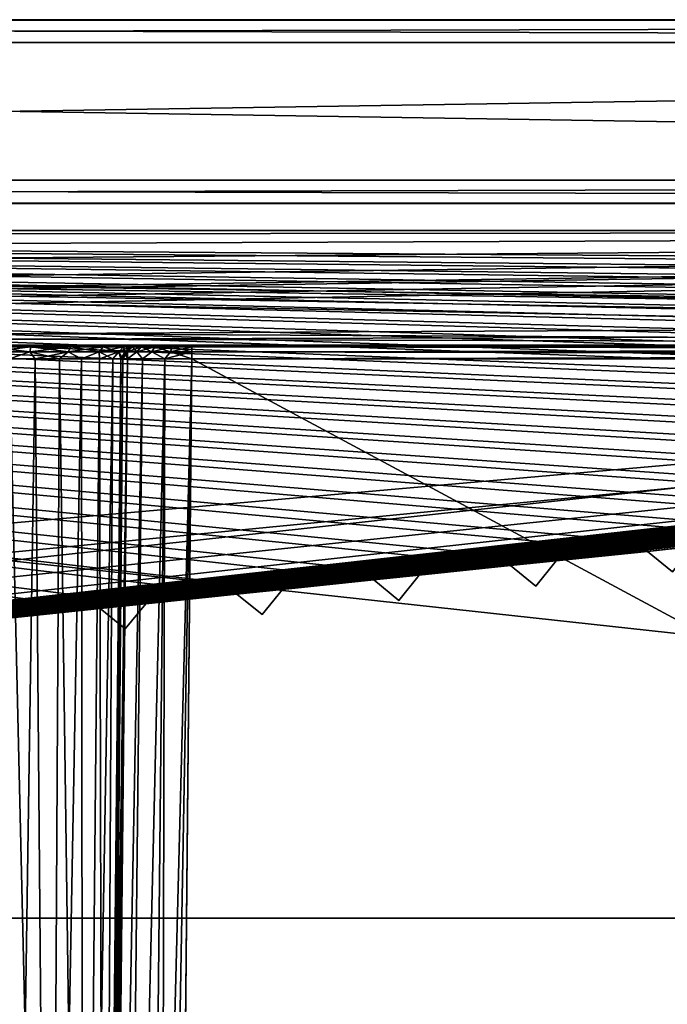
# Model space of a CAD drawing. Header units: millimetres. Extents: x -96 to 96, y -34 to 18.
# Tile 117 of 192: x 0 to 14, y -4 to 18. Entities that reach past the tile are written whole.
import ezdxf

# ---------------------------------------------------------------- set-up
doc = ezdxf.new("R2010")
doc.units = ezdxf.units.MM
doc.header["$LTSCALE"] = 65.185185
for name, color, linetype in [('1', 7, 'CONTINUOUS'), ('12', 7, 'CONTINUOUS'), ('16', 7, 'CONTINUOUS'), ('2', 7, 'CONTINUOUS'), ('22', 7, 'CONTINUOUS'), ('24', 7, 'CONTINUOUS'), ('26', 7, 'CONTINUOUS'), ('27', 7, 'CONTINUOUS'), ('38', 7, 'CONTINUOUS'), ('54', 7, 'CONTINUOUS'), ('55', 7, 'CONTINUOUS'), ('57', 7, 'CONTINUOUS'), ('59', 7, 'CONTINUOUS'), ('6', 7, 'CONTINUOUS'), ('60', 7, 'CONTINUOUS'), ('61', 7, 'CONTINUOUS'), ('65', 7, 'CONTINUOUS'), ('66', 7, 'CONTINUOUS'), ('67', 7, 'CONTINUOUS'), ('709', 7, 'CONTINUOUS'), ('710', 7, 'CONTINUOUS'), ('714', 7, 'CONTINUOUS'), ('720', 7, 'CONTINUOUS'), ('723', 7, 'CONTINUOUS'), ('726', 7, 'CONTINUOUS'), ('731', 7, 'CONTINUOUS'), ('734', 7, 'CONTINUOUS'), ('736', 7, 'CONTINUOUS'), ('740', 7, 'CONTINUOUS'), ('793', 7, 'CONTINUOUS'), ('794', 7, 'CONTINUOUS')]:
    doc.layers.add(name, color=color, linetype=linetype)

msp = doc.modelspace()

# ---------------------------------------------------------------- linework, layer by layer
at = {"layer": '1', "color": 7, "linetype": 'Continuous'}
for points in [[(-47.287, 10.5, 27.413), (0, 10.5, 26.872), (47.287, 10.5, 27.413), (-47.287, 10.5, 27.413)], [(47.287, 10.5, -27.413), (0, 10.5, -26.872), (-47.287, 10.5, -27.413), (47.287, 10.5, -27.413)], [(0, 10.5, 26.872), (1.082, 10.5, 26.653), (47.287, 10.5, 27.413), (0, 10.5, 26.872)], [(1.082, 10.5, -26.653), (0, 10.5, -26.872), (47.287, 10.5, -27.413), (1.082, 10.5, -26.653)], [(1.082, 10.5, 26.653), (1.992, 10.5, 26.029), (47.287, 10.5, 27.413), (1.082, 10.5, 26.653)], [(1.992, 10.5, -26.029), (1.082, 10.5, -26.653), (47.287, 10.5, -27.413), (1.992, 10.5, -26.029)], [(1.992, 10.5, 26.029), (2.588, 10.5, 25.1), (47.287, 10.5, 27.413), (1.992, 10.5, 26.029)], [(2.588, 10.5, -25.1), (1.992, 10.5, -26.029), (47.287, 10.5, -27.413), (2.588, 10.5, -25.1)], [(2.774, 10.5, 24.012), (2.923, 10.5, 23.397), (2.588, 10.5, 25.1), (2.774, 10.5, 24.012)], [(3.112, 10.5, 23.14), (3.363, 10.5, 22.942), (2.588, 10.5, 25.1), (3.112, 10.5, 23.14)], [(3.657, 10.5, 22.818), (3.974, 10.5, 22.776), (2.588, 10.5, 25.1), (3.657, 10.5, 22.818)], [(2.588, 10.5, 25.1), (3.974, 10.5, 22.776), (47.287, 10.5, 27.413), (2.588, 10.5, 25.1)], [(2.774, 10.5, -24.012), (2.588, 10.5, -25.1), (47.287, 10.5, -27.413), (2.774, 10.5, -24.012)], [(3.363, 10.5, 22.942), (3.657, 10.5, 22.818), (2.588, 10.5, 25.1), (3.363, 10.5, 22.942)], [(2.923, 10.5, 23.397), (3.112, 10.5, 23.14), (2.588, 10.5, 25.1), (2.923, 10.5, 23.397)], [(2.807, 10.5, 23.694), (2.923, 10.5, 23.397), (2.774, 10.5, 24.012), (2.807, 10.5, 23.694)], [(2.807, 10.5, -23.694), (2.774, 10.5, -24.012), (47.287, 10.5, -27.413), (2.807, 10.5, -23.694)], [(2.923, 10.5, -23.397), (2.807, 10.5, -23.694), (47.287, 10.5, -27.413), (2.923, 10.5, -23.397)], [(3.112, 10.5, -23.14), (2.923, 10.5, -23.397), (47.287, 10.5, -27.413), (3.112, 10.5, -23.14)], [(3.363, 10.5, -22.942), (3.112, 10.5, -23.14), (47.287, 10.5, -27.413), (3.363, 10.5, -22.942)], [(3.657, 10.5, -22.818), (3.363, 10.5, -22.942), (47.287, 10.5, -27.413), (3.657, 10.5, -22.818)], [(3.974, 10.5, -22.776), (3.657, 10.5, -22.818), (47.287, 10.5, -27.413), (3.974, 10.5, -22.776)], [(47.618, 10.5, -27.359), (3.974, 10.5, -22.776), (47.287, 10.5, -27.413), (47.618, 10.5, -27.359)], [(47.287, 10.5, 27.413), (3.974, 10.5, 22.776), (48.899, 10.5, 26.69), (47.287, 10.5, 27.413)], [(48.899, 10.5, 26.69), (3.974, 10.5, 22.776), (50, 10.5, 26.512), (48.899, 10.5, 26.69)], [(3.974, 10.5, 22.776), (74, 10.5, 22.776), (50, 10.5, 26.512), (3.974, 10.5, 22.776)], [(74, 10.5, -22.776), (3.974, 10.5, -22.776), (50, 10.5, -26.512), (74, 10.5, -22.776)], [(50, 10.5, -26.512), (3.974, 10.5, -22.776), (48.899, 10.5, -26.69), (50, 10.5, -26.512)], [(48.899, 10.5, -26.69), (3.974, 10.5, -22.776), (47.911, 10.5, -27.207), (48.899, 10.5, -26.69)], [(47.911, 10.5, -27.207), (3.974, 10.5, -22.776), (47.618, 10.5, -27.359), (47.911, 10.5, -27.207)]]:
    msp.add_3dface(points, dxfattribs=at)
at = {"layer": '12', "color": 7, "linetype": 'Continuous'}
for points in [[(-82.5, 13, -27.5), (82.5, 13, -27.5), (-52.589, 11, -27.43), (-82.5, 13, -27.5)], [(82.5, 13, -27.5), (-47.411, 11, -27.43), (-52.589, 11, -27.43), (82.5, 13, -27.5)], [(-47.347, 10.742, -27.421), (-47.411, 11, -27.43), (82.5, 13, -27.5), (-47.347, 10.742, -27.421)], [(-47.287, 10.5, -27.413), (-47.347, 10.742, -27.421), (82.5, 13, -27.5), (-47.287, 10.5, -27.413)], [(47.411, 11, -27.43), (-47.287, 10.5, -27.413), (82.5, 13, -27.5), (47.411, 11, -27.43)], [(47.352, 10.763, -27.422), (-47.287, 10.5, -27.413), (47.411, 11, -27.43), (47.352, 10.763, -27.422)], [(47.287, 10.5, -27.413), (-47.287, 10.5, -27.413), (47.352, 10.763, -27.422), (47.287, 10.5, -27.413)]]:
    msp.add_3dface(points, dxfattribs=at)
at = {"layer": '16', "color": 7, "linetype": 'Continuous'}
for points in [[(82.5, 13, 27.5), (-82.5, 13, 27.5), (52.589, 11, 27.43), (82.5, 13, 27.5)], [(-47.411, 11, 27.43), (47.287, 10.5, 27.413), (-82.5, 13, 27.5), (-47.411, 11, 27.43)], [(-82.5, 13, 27.5), (47.411, 11, 27.43), (52.589, 11, 27.43), (-82.5, 13, 27.5)], [(47.287, 10.5, 27.413), (47.347, 10.743, 27.421), (-82.5, 13, 27.5), (47.287, 10.5, 27.413)], [(47.347, 10.743, 27.421), (47.411, 11, 27.43), (-82.5, 13, 27.5), (47.347, 10.743, 27.421)], [(-47.352, 10.763, 27.422), (47.287, 10.5, 27.413), (-47.411, 11, 27.43), (-47.352, 10.763, 27.422)], [(-47.287, 10.5, 27.413), (47.287, 10.5, 27.413), (-47.352, 10.763, 27.422), (-47.287, 10.5, 27.413)]]:
    msp.add_3dface(points, dxfattribs=at)
at = {"layer": '2', "color": 7, "linetype": 'Continuous'}
for points in [[(74, -27.5, 22.147), (3.974, 10.203, 22.476), (3.789, -9.805, 22.301), (74, -27.5, 22.147)], [(74, 10.203, 22.476), (3.974, 10.203, 22.476), (74, -27.5, 22.147), (74, 10.203, 22.476)]]:
    msp.add_3dface(points, dxfattribs=at)
at = {"layer": '22', "color": 7, "linetype": 'Continuous'}
for points in [[(72, -2, 20), (72, -27.5, 20.223), (-72, -27.5, 20.223), (72, -2, 20)], [(-72, -2, 20), (72, -2, 20), (-72, -27.5, 20.223), (-72, -2, 20)]]:
    msp.add_3dface(points, dxfattribs=at)
at = {"layer": '24', "color": 7, "linetype": 'Continuous'}
for points in [[(-72, -2, -20), (-72, -27.5, -20.223), (72, -27.5, -20.223), (-72, -2, -20)], [(72, -2, -20), (-72, -2, -20), (72, -27.5, -20.223), (72, -2, -20)]]:
    msp.add_3dface(points, dxfattribs=at)
at = {"layer": '26', "color": 7, "linetype": 'Continuous'}
for points in [[(71.4, -2, 19.4), (-71.4, -2, 19.4), (71.4, 13.6, 19.809), (71.4, -2, 19.4)], [(71.4, 13.6, 19.809), (-71.4, -2, 19.4), (-71.4, 13.6, 19.809), (71.4, 13.6, 19.809)]]:
    msp.add_3dface(points, dxfattribs=at)
at = {"layer": '27', "color": 7, "linetype": 'Continuous'}
for points in [[(-71.4, -2, -19.4), (71.4, -2, -19.4), (-71.4, 13.6, -19.809), (-71.4, -2, -19.4)], [(-71.4, 13.6, -19.809), (71.4, -2, -19.4), (71.4, 13.6, -19.809), (-71.4, 13.6, -19.809)]]:
    msp.add_3dface(points, dxfattribs=at)
at = {"layer": '38', "color": 7, "linetype": 'Continuous'}
for points in [[(74, 10.5, 22.776), (3.974, 10.5, 22.776), (3.974, 10.46, 22.626), (74, 10.5, 22.776)], [(74, 10.5, 22.776), (3.974, 10.46, 22.626), (74, 10.46, 22.626), (74, 10.5, 22.776)], [(3.974, 10.46, 22.626), (3.974, 10.352, 22.517), (74, 10.46, 22.626), (3.974, 10.46, 22.626)], [(74, 10.46, 22.626), (3.974, 10.352, 22.517), (74, 10.352, 22.517), (74, 10.46, 22.626)], [(3.974, 10.203, 22.476), (74, 10.203, 22.476), (74, 10.352, 22.517), (3.974, 10.203, 22.476)], [(3.974, 10.352, 22.517), (3.974, 10.203, 22.476), (74, 10.352, 22.517), (3.974, 10.352, 22.517)]]:
    msp.add_3dface(points, dxfattribs=at)
at = {"layer": '54', "color": 7, "linetype": 'Continuous'}
for points in [[(0, 10.203, -26.572), (0.561, 10.203, -26.508), (0, -27.5, -26.243), (0, 10.203, -26.572)], [(0, -27.5, -26.243), (0.561, 10.203, -26.508), (0.883, -27.5, -26.053), (0, -27.5, -26.243)], [(0.561, 10.203, -26.508), (1.093, 10.203, -26.318), (0.883, -27.5, -26.053), (0.561, 10.203, -26.508)], [(1.093, 10.203, -26.318), (1.569, 10.203, -26.012), (0.883, -27.5, -26.053), (1.093, 10.203, -26.318)], [(0.883, -27.5, -26.053), (1.569, 10.203, -26.012), (1.609, -27.5, -25.517), (0.883, -27.5, -26.053)], [(1.569, 10.203, -26.012), (1.962, 10.203, -25.606), (1.609, -27.5, -25.517), (1.569, 10.203, -26.012)], [(1.962, 10.203, -25.606), (2.253, 10.203, -25.122), (1.609, -27.5, -25.517), (1.962, 10.203, -25.606)], [(1.609, -27.5, -25.517), (2.253, 10.203, -25.122), (2.051, -27.5, -24.73), (1.609, -27.5, -25.517)], [(2.427, 10.203, -24.584), (2.474, 10.203, -24.021), (2.051, -27.5, -24.73), (2.427, 10.203, -24.584)], [(2.051, -27.5, -24.73), (2.474, 10.203, -24.021), (2.316, -7.428, -23.93), (2.051, -27.5, -24.73)], [(2.253, 10.203, -25.122), (2.427, 10.203, -24.584), (2.051, -27.5, -24.73), (2.253, 10.203, -25.122)]]:
    msp.add_3dface(points, dxfattribs=at)
at = {"layer": '55', "color": 7, "linetype": 'Continuous'}
for points in [[(0.883, -27.5, 26.053), (0, 10.203, 26.572), (0, -27.5, 26.243), (0.883, -27.5, 26.053)], [(0.561, 10.203, 26.508), (0, 10.203, 26.572), (0.883, -27.5, 26.053), (0.561, 10.203, 26.508)], [(1.093, 10.203, 26.318), (0.561, 10.203, 26.508), (0.883, -27.5, 26.053), (1.093, 10.203, 26.318)], [(1.609, -27.5, 25.517), (1.093, 10.203, 26.318), (0.883, -27.5, 26.053), (1.609, -27.5, 25.517)], [(1.569, 10.203, 26.012), (1.093, 10.203, 26.318), (1.609, -27.5, 25.517), (1.569, 10.203, 26.012)], [(1.962, 10.203, 25.606), (1.569, 10.203, 26.012), (1.609, -27.5, 25.517), (1.962, 10.203, 25.606)], [(2.051, -27.5, 24.73), (1.962, 10.203, 25.606), (1.609, -27.5, 25.517), (2.051, -27.5, 24.73)], [(2.253, 10.203, 25.122), (1.962, 10.203, 25.606), (2.051, -27.5, 24.73), (2.253, 10.203, 25.122)], [(2.427, 10.203, 24.584), (2.253, 10.203, 25.122), (2.051, -27.5, 24.73), (2.427, 10.203, 24.584)], [(2.13, -27.5, 23.832), (2.427, 10.203, 24.584), (2.051, -27.5, 24.73), (2.13, -27.5, 23.832)], [(2.294, -9.805, 23.918), (2.427, 10.203, 24.584), (2.13, -27.5, 23.832), (2.294, -9.805, 23.918)], [(2.474, 10.203, 24.021), (2.427, 10.203, 24.584), (2.294, -9.805, 23.918), (2.474, 10.203, 24.021)]]:
    msp.add_3dface(points, dxfattribs=at)
at = {"layer": '57', "color": 7, "linetype": 'Continuous'}
for points in [[(2.494, -27.5, 22.654), (2.897, 10.204, 22.931), (2.185, -27.5, 23.204), (2.494, -27.5, 22.654)], [(2.897, 10.204, 22.931), (2.575, 10.203, 23.433), (2.185, -27.5, 23.204), (2.897, 10.204, 22.931)], [(2.575, 10.203, 23.433), (2.294, -9.805, 23.918), (2.185, -27.5, 23.204), (2.575, 10.203, 23.433)], [(2.474, 10.203, 24.021), (2.294, -9.805, 23.918), (2.575, 10.203, 23.433), (2.474, 10.203, 24.021)], [(3.389, 10.203, 22.594), (2.897, 10.204, 22.931), (2.494, -27.5, 22.654), (3.389, 10.203, 22.594)], [(3.001, -27.5, 22.28), (3.389, 10.203, 22.594), (2.494, -27.5, 22.654), (3.001, -27.5, 22.28)], [(3.302, -27.5, 22.18), (3.389, 10.203, 22.594), (3.001, -27.5, 22.28), (3.302, -27.5, 22.18)], [(3.789, -9.805, 22.301), (3.974, 10.203, 22.476), (3.302, -27.5, 22.18), (3.789, -9.805, 22.301)], [(3.974, 10.203, 22.476), (3.389, 10.203, 22.594), (3.302, -27.5, 22.18), (3.974, 10.203, 22.476)]]:
    msp.add_3dface(points, dxfattribs=at)
at = {"layer": '59', "color": 7, "linetype": 'Continuous'}
for points in [[(2.13, -27.5, -23.832), (2.575, 10.203, -23.433), (2.185, -27.5, -23.204), (2.13, -27.5, -23.832)], [(2.13, -27.5, -23.832), (2.316, -7.428, -23.93), (2.575, 10.203, -23.433), (2.13, -27.5, -23.832)], [(2.185, -27.5, -23.204), (2.897, 10.204, -22.931), (2.494, -27.5, -22.654), (2.185, -27.5, -23.204)], [(2.575, 10.203, -23.433), (2.897, 10.204, -22.931), (2.185, -27.5, -23.204), (2.575, 10.203, -23.433)], [(2.316, -7.428, -23.93), (2.474, 10.203, -24.021), (2.575, 10.203, -23.433), (2.316, -7.428, -23.93)], [(2.897, 10.204, -22.931), (3.389, 10.203, -22.594), (2.494, -27.5, -22.654), (2.897, 10.204, -22.931)], [(2.494, -27.5, -22.654), (3.389, 10.203, -22.594), (3.001, -27.5, -22.28), (2.494, -27.5, -22.654)], [(3.001, -27.5, -22.28), (3.974, 10.203, -22.476), (3.302, -27.5, -22.18), (3.001, -27.5, -22.28)], [(3.389, 10.203, -22.594), (3.974, 10.203, -22.476), (3.001, -27.5, -22.28), (3.389, 10.203, -22.594)], [(3.974, 10.203, -22.476), (3.812, -7.428, -22.322), (3.302, -27.5, -22.18), (3.974, 10.203, -22.476)]]:
    msp.add_3dface(points, dxfattribs=at)
at = {"layer": '6', "color": 7, "linetype": 'Continuous'}
for points in [[(74, 10.203, -22.476), (74, -27.5, -22.147), (3.619, -27.5, -22.147), (74, 10.203, -22.476)], [(3.812, -7.428, -22.322), (74, 10.203, -22.476), (3.619, -27.5, -22.147), (3.812, -7.428, -22.322)], [(3.974, 10.203, -22.476), (74, 10.203, -22.476), (3.812, -7.428, -22.322), (3.974, 10.203, -22.476)]]:
    msp.add_3dface(points, dxfattribs=at)
at = {"layer": '60', "color": 7, "linetype": 'Continuous'}
for points in [[(2.474, 10.203, 24.021), (2.575, 10.203, 23.433), (2.515, 10.352, 24.02), (2.474, 10.203, 24.021)], [(2.515, 10.352, 24.02), (2.576, 10.352, 23.559), (2.625, 10.46, 24.017), (2.515, 10.352, 24.02)], [(2.515, 10.352, 24.02), (2.575, 10.203, 23.433), (2.576, 10.352, 23.559), (2.515, 10.352, 24.02)], [(2.575, 10.203, 23.433), (2.897, 10.204, 22.931), (2.778, 10.352, 23.14), (2.575, 10.203, 23.433)], [(2.576, 10.352, 23.559), (2.575, 10.203, 23.433), (2.778, 10.352, 23.14), (2.576, 10.352, 23.559)], [(2.625, 10.46, 24.017), (2.576, 10.352, 23.559), (2.681, 10.46, 23.59), (2.625, 10.46, 24.017)], [(2.576, 10.352, 23.559), (2.778, 10.352, 23.14), (2.681, 10.46, 23.59), (2.576, 10.352, 23.559)], [(2.774, 10.5, 24.012), (2.625, 10.46, 24.017), (2.681, 10.46, 23.59), (2.774, 10.5, 24.012)], [(2.923, 10.5, 23.397), (2.807, 10.5, 23.694), (2.681, 10.46, 23.59), (2.923, 10.5, 23.397)], [(2.923, 10.5, 23.397), (2.681, 10.46, 23.59), (2.868, 10.46, 23.203), (2.923, 10.5, 23.397)], [(2.807, 10.5, 23.694), (2.774, 10.5, 24.012), (2.681, 10.46, 23.59), (2.807, 10.5, 23.694)], [(2.681, 10.46, 23.59), (2.778, 10.352, 23.14), (2.868, 10.46, 23.203), (2.681, 10.46, 23.59)], [(2.778, 10.352, 23.14), (3.102, 10.352, 22.806), (2.868, 10.46, 23.203), (2.778, 10.352, 23.14)], [(2.778, 10.352, 23.14), (2.897, 10.204, 22.931), (3.102, 10.352, 22.806), (2.778, 10.352, 23.14)], [(3.112, 10.5, 23.14), (2.868, 10.46, 23.203), (3.167, 10.46, 22.894), (3.112, 10.5, 23.14)], [(3.112, 10.5, 23.14), (2.923, 10.5, 23.397), (2.868, 10.46, 23.203), (3.112, 10.5, 23.14)], [(2.868, 10.46, 23.203), (3.102, 10.352, 22.806), (3.167, 10.46, 22.894), (2.868, 10.46, 23.203)], [(2.897, 10.204, 22.931), (3.389, 10.203, 22.594), (3.102, 10.352, 22.806), (2.897, 10.204, 22.931)], [(3.102, 10.352, 22.806), (3.514, 10.352, 22.591), (3.167, 10.46, 22.894), (3.102, 10.352, 22.806)], [(3.102, 10.352, 22.806), (3.389, 10.203, 22.594), (3.514, 10.352, 22.591), (3.102, 10.352, 22.806)], [(3.363, 10.5, 22.942), (3.112, 10.5, 23.14), (3.167, 10.46, 22.894), (3.363, 10.5, 22.942)], [(3.363, 10.5, 22.942), (3.167, 10.46, 22.894), (3.549, 10.46, 22.695), (3.363, 10.5, 22.942)], [(3.167, 10.46, 22.894), (3.514, 10.352, 22.591), (3.549, 10.46, 22.695), (3.167, 10.46, 22.894)], [(3.657, 10.5, 22.818), (3.363, 10.5, 22.942), (3.549, 10.46, 22.695), (3.657, 10.5, 22.818)], [(3.389, 10.203, 22.594), (3.974, 10.203, 22.476), (3.514, 10.352, 22.591), (3.389, 10.203, 22.594)], [(3.514, 10.352, 22.591), (3.974, 10.352, 22.517), (3.549, 10.46, 22.695), (3.514, 10.352, 22.591)], [(3.974, 10.203, 22.476), (3.974, 10.352, 22.517), (3.514, 10.352, 22.591), (3.974, 10.203, 22.476)], [(3.974, 10.46, 22.626), (3.657, 10.5, 22.818), (3.549, 10.46, 22.695), (3.974, 10.46, 22.626)], [(3.974, 10.352, 22.517), (3.974, 10.46, 22.626), (3.549, 10.46, 22.695), (3.974, 10.352, 22.517)], [(3.974, 10.5, 22.776), (3.657, 10.5, 22.818), (3.974, 10.46, 22.626), (3.974, 10.5, 22.776)]]:
    msp.add_3dface(points, dxfattribs=at)
at = {"layer": '61', "color": 7, "linetype": 'Continuous'}
for points in [[(0, 10.5, 26.872), (-0.465, 10.46, 26.682), (0.465, 10.46, 26.682), (0, 10.5, 26.872)], [(-0.465, 10.46, 26.682), (0.445, 10.352, 26.573), (0.465, 10.46, 26.682), (-0.465, 10.46, 26.682)], [(-0.445, 10.352, 26.573), (0.445, 10.352, 26.573), (-0.465, 10.46, 26.682), (-0.445, 10.352, 26.573)], [(-0.445, 10.352, 26.573), (0, 10.203, 26.572), (0.445, 10.352, 26.573), (-0.445, 10.352, 26.573)], [(1.082, 10.5, 26.653), (0, 10.5, 26.872), (0.465, 10.46, 26.682), (1.082, 10.5, 26.653)], [(0, 10.203, 26.572), (0.561, 10.203, 26.508), (0.445, 10.352, 26.573), (0, 10.203, 26.572)], [(0.445, 10.352, 26.573), (1.28, 10.352, 26.263), (0.465, 10.46, 26.682), (0.445, 10.352, 26.573)], [(0.445, 10.352, 26.573), (1.093, 10.203, 26.318), (1.28, 10.352, 26.263), (0.445, 10.352, 26.573)], [(0.561, 10.203, 26.508), (1.093, 10.203, 26.318), (0.445, 10.352, 26.573), (0.561, 10.203, 26.508)], [(1.082, 10.5, 26.653), (0.465, 10.46, 26.682), (1.336, 10.46, 26.358), (1.082, 10.5, 26.653)], [(0.465, 10.46, 26.682), (1.28, 10.352, 26.263), (1.336, 10.46, 26.358), (0.465, 10.46, 26.682)], [(1.992, 10.5, 26.029), (1.082, 10.5, 26.653), (1.336, 10.46, 26.358), (1.992, 10.5, 26.029)], [(1.093, 10.203, 26.318), (1.569, 10.203, 26.012), (1.28, 10.352, 26.263), (1.093, 10.203, 26.318)], [(1.28, 10.352, 26.263), (1.955, 10.352, 25.681), (1.336, 10.46, 26.358), (1.28, 10.352, 26.263)], [(1.28, 10.352, 26.263), (1.569, 10.203, 26.012), (1.955, 10.352, 25.681), (1.28, 10.352, 26.263)], [(1.992, 10.5, 26.029), (1.336, 10.46, 26.358), (2.04, 10.46, 25.751), (1.992, 10.5, 26.029)], [(1.336, 10.46, 26.358), (1.955, 10.352, 25.681), (2.04, 10.46, 25.751), (1.336, 10.46, 26.358)], [(1.569, 10.203, 26.012), (1.962, 10.203, 25.606), (1.955, 10.352, 25.681), (1.569, 10.203, 26.012)], [(1.955, 10.352, 25.681), (2.385, 10.352, 24.901), (2.04, 10.46, 25.751), (1.955, 10.352, 25.681)], [(1.962, 10.203, 25.606), (2.253, 10.203, 25.122), (1.955, 10.352, 25.681), (1.962, 10.203, 25.606)], [(1.955, 10.352, 25.681), (2.253, 10.203, 25.122), (2.385, 10.352, 24.901), (1.955, 10.352, 25.681)], [(2.588, 10.5, 25.1), (1.992, 10.5, 26.029), (2.04, 10.46, 25.751), (2.588, 10.5, 25.1)], [(2.588, 10.5, 25.1), (2.04, 10.46, 25.751), (2.489, 10.46, 24.936), (2.588, 10.5, 25.1)], [(2.04, 10.46, 25.751), (2.385, 10.352, 24.901), (2.489, 10.46, 24.936), (2.04, 10.46, 25.751)], [(2.253, 10.203, 25.122), (2.427, 10.203, 24.584), (2.385, 10.352, 24.901), (2.253, 10.203, 25.122)], [(2.385, 10.352, 24.901), (2.515, 10.352, 24.02), (2.489, 10.46, 24.936), (2.385, 10.352, 24.901)], [(2.427, 10.203, 24.584), (2.474, 10.203, 24.021), (2.385, 10.352, 24.901), (2.427, 10.203, 24.584)], [(2.474, 10.203, 24.021), (2.515, 10.352, 24.02), (2.385, 10.352, 24.901), (2.474, 10.203, 24.021)], [(2.625, 10.46, 24.017), (2.588, 10.5, 25.1), (2.489, 10.46, 24.936), (2.625, 10.46, 24.017)], [(2.515, 10.352, 24.02), (2.625, 10.46, 24.017), (2.489, 10.46, 24.936), (2.515, 10.352, 24.02)], [(2.774, 10.5, 24.012), (2.588, 10.5, 25.1), (2.625, 10.46, 24.017), (2.774, 10.5, 24.012)]]:
    msp.add_3dface(points, dxfattribs=at)
at = {"layer": '65', "color": 7, "linetype": 'Continuous'}
for points in [[(0, 10.5, -26.872), (0.465, 10.46, -26.682), (-0.465, 10.46, -26.682), (0, 10.5, -26.872)], [(0.465, 10.46, -26.682), (-0.445, 10.352, -26.573), (-0.465, 10.46, -26.682), (0.465, 10.46, -26.682)], [(0.445, 10.352, -26.573), (-0.445, 10.352, -26.573), (0.465, 10.46, -26.682), (0.445, 10.352, -26.573)], [(0.445, 10.352, -26.573), (0, 10.203, -26.572), (-0.445, 10.352, -26.573), (0.445, 10.352, -26.573)], [(0, 10.5, -26.872), (1.082, 10.5, -26.653), (0.465, 10.46, -26.682), (0, 10.5, -26.872)], [(0.561, 10.203, -26.508), (0, 10.203, -26.572), (0.445, 10.352, -26.573), (0.561, 10.203, -26.508)], [(1.28, 10.352, -26.263), (0.445, 10.352, -26.573), (1.336, 10.46, -26.358), (1.28, 10.352, -26.263)], [(1.336, 10.46, -26.358), (0.445, 10.352, -26.573), (0.465, 10.46, -26.682), (1.336, 10.46, -26.358)], [(1.28, 10.352, -26.263), (0.561, 10.203, -26.508), (0.445, 10.352, -26.573), (1.28, 10.352, -26.263)], [(1.082, 10.5, -26.653), (1.336, 10.46, -26.358), (0.465, 10.46, -26.682), (1.082, 10.5, -26.653)], [(1.093, 10.203, -26.318), (0.561, 10.203, -26.508), (1.28, 10.352, -26.263), (1.093, 10.203, -26.318)], [(1.082, 10.5, -26.653), (1.992, 10.5, -26.029), (1.336, 10.46, -26.358), (1.082, 10.5, -26.653)], [(1.569, 10.203, -26.012), (1.093, 10.203, -26.318), (1.28, 10.352, -26.263), (1.569, 10.203, -26.012)], [(1.955, 10.352, -25.681), (1.28, 10.352, -26.263), (2.04, 10.46, -25.751), (1.955, 10.352, -25.681)], [(2.04, 10.46, -25.751), (1.28, 10.352, -26.263), (1.336, 10.46, -26.358), (2.04, 10.46, -25.751)], [(1.955, 10.352, -25.681), (1.569, 10.203, -26.012), (1.28, 10.352, -26.263), (1.955, 10.352, -25.681)], [(1.992, 10.5, -26.029), (2.04, 10.46, -25.751), (1.336, 10.46, -26.358), (1.992, 10.5, -26.029)], [(1.962, 10.203, -25.606), (1.569, 10.203, -26.012), (1.955, 10.352, -25.681), (1.962, 10.203, -25.606)], [(2.385, 10.352, -24.901), (1.955, 10.352, -25.681), (2.489, 10.46, -24.936), (2.385, 10.352, -24.901)], [(2.489, 10.46, -24.936), (1.955, 10.352, -25.681), (2.04, 10.46, -25.751), (2.489, 10.46, -24.936)], [(2.385, 10.352, -24.901), (1.962, 10.203, -25.606), (1.955, 10.352, -25.681), (2.385, 10.352, -24.901)], [(2.253, 10.203, -25.122), (1.962, 10.203, -25.606), (2.385, 10.352, -24.901), (2.253, 10.203, -25.122)], [(1.992, 10.5, -26.029), (2.588, 10.5, -25.1), (2.04, 10.46, -25.751), (1.992, 10.5, -26.029)], [(2.588, 10.5, -25.1), (2.489, 10.46, -24.936), (2.04, 10.46, -25.751), (2.588, 10.5, -25.1)], [(2.427, 10.203, -24.584), (2.253, 10.203, -25.122), (2.385, 10.352, -24.901), (2.427, 10.203, -24.584)], [(2.515, 10.352, -24.02), (2.385, 10.352, -24.901), (2.625, 10.46, -24.017), (2.515, 10.352, -24.02)], [(2.625, 10.46, -24.017), (2.385, 10.352, -24.901), (2.489, 10.46, -24.936), (2.625, 10.46, -24.017)], [(2.515, 10.352, -24.02), (2.427, 10.203, -24.584), (2.385, 10.352, -24.901), (2.515, 10.352, -24.02)], [(2.474, 10.203, -24.021), (2.427, 10.203, -24.584), (2.515, 10.352, -24.02), (2.474, 10.203, -24.021)], [(2.588, 10.5, -25.1), (2.774, 10.5, -24.012), (2.489, 10.46, -24.936), (2.588, 10.5, -25.1)], [(2.774, 10.5, -24.012), (2.625, 10.46, -24.017), (2.489, 10.46, -24.936), (2.774, 10.5, -24.012)]]:
    msp.add_3dface(points, dxfattribs=at)
at = {"layer": '66', "color": 7, "linetype": 'Continuous'}
for points in [[(2.575, 10.203, -23.433), (2.474, 10.203, -24.021), (2.576, 10.352, -23.559), (2.575, 10.203, -23.433)], [(2.474, 10.203, -24.021), (2.515, 10.352, -24.02), (2.576, 10.352, -23.559), (2.474, 10.203, -24.021)], [(2.576, 10.352, -23.559), (2.515, 10.352, -24.02), (2.681, 10.46, -23.59), (2.576, 10.352, -23.559)], [(2.515, 10.352, -24.02), (2.625, 10.46, -24.017), (2.681, 10.46, -23.59), (2.515, 10.352, -24.02)], [(2.897, 10.204, -22.931), (2.575, 10.203, -23.433), (2.778, 10.352, -23.14), (2.897, 10.204, -22.931)], [(2.778, 10.352, -23.14), (2.575, 10.203, -23.433), (2.576, 10.352, -23.559), (2.778, 10.352, -23.14)], [(2.868, 10.46, -23.203), (2.576, 10.352, -23.559), (2.681, 10.46, -23.59), (2.868, 10.46, -23.203)], [(2.778, 10.352, -23.14), (2.576, 10.352, -23.559), (2.868, 10.46, -23.203), (2.778, 10.352, -23.14)], [(2.774, 10.5, -24.012), (2.807, 10.5, -23.694), (2.625, 10.46, -24.017), (2.774, 10.5, -24.012)], [(2.625, 10.46, -24.017), (2.807, 10.5, -23.694), (2.681, 10.46, -23.59), (2.625, 10.46, -24.017)], [(2.923, 10.5, -23.397), (2.868, 10.46, -23.203), (2.681, 10.46, -23.59), (2.923, 10.5, -23.397)], [(2.807, 10.5, -23.694), (2.923, 10.5, -23.397), (2.681, 10.46, -23.59), (2.807, 10.5, -23.694)], [(3.167, 10.46, -22.894), (2.778, 10.352, -23.14), (2.868, 10.46, -23.203), (3.167, 10.46, -22.894)], [(3.102, 10.352, -22.806), (2.778, 10.352, -23.14), (3.167, 10.46, -22.894), (3.102, 10.352, -22.806)], [(3.102, 10.352, -22.806), (2.897, 10.204, -22.931), (2.778, 10.352, -23.14), (3.102, 10.352, -22.806)], [(3.112, 10.5, -23.14), (3.167, 10.46, -22.894), (2.868, 10.46, -23.203), (3.112, 10.5, -23.14)], [(2.923, 10.5, -23.397), (3.112, 10.5, -23.14), (2.868, 10.46, -23.203), (2.923, 10.5, -23.397)], [(3.389, 10.203, -22.594), (2.897, 10.204, -22.931), (3.102, 10.352, -22.806), (3.389, 10.203, -22.594)], [(3.549, 10.46, -22.695), (3.102, 10.352, -22.806), (3.167, 10.46, -22.894), (3.549, 10.46, -22.695)], [(3.514, 10.352, -22.591), (3.102, 10.352, -22.806), (3.549, 10.46, -22.695), (3.514, 10.352, -22.591)], [(3.514, 10.352, -22.591), (3.389, 10.203, -22.594), (3.102, 10.352, -22.806), (3.514, 10.352, -22.591)], [(3.112, 10.5, -23.14), (3.363, 10.5, -22.942), (3.167, 10.46, -22.894), (3.112, 10.5, -23.14)], [(3.363, 10.5, -22.942), (3.549, 10.46, -22.695), (3.167, 10.46, -22.894), (3.363, 10.5, -22.942)], [(3.363, 10.5, -22.942), (3.657, 10.5, -22.818), (3.549, 10.46, -22.695), (3.363, 10.5, -22.942)], [(3.974, 10.203, -22.476), (3.389, 10.203, -22.594), (3.974, 10.352, -22.517), (3.974, 10.203, -22.476)], [(3.974, 10.352, -22.517), (3.389, 10.203, -22.594), (3.514, 10.352, -22.591), (3.974, 10.352, -22.517)], [(3.974, 10.46, -22.626), (3.514, 10.352, -22.591), (3.549, 10.46, -22.695), (3.974, 10.46, -22.626)], [(3.974, 10.352, -22.517), (3.514, 10.352, -22.591), (3.974, 10.46, -22.626), (3.974, 10.352, -22.517)], [(3.657, 10.5, -22.818), (3.974, 10.5, -22.776), (3.549, 10.46, -22.695), (3.657, 10.5, -22.818)], [(3.974, 10.5, -22.776), (3.974, 10.46, -22.626), (3.549, 10.46, -22.695), (3.974, 10.5, -22.776)]]:
    msp.add_3dface(points, dxfattribs=at)
at = {"layer": '67', "color": 7, "linetype": 'Continuous'}
for points in [[(3.974, 10.46, -22.626), (3.974, 10.5, -22.776), (74, 10.46, -22.626), (3.974, 10.46, -22.626)], [(3.974, 10.5, -22.776), (74, 10.5, -22.776), (74, 10.46, -22.626), (3.974, 10.5, -22.776)], [(74, 10.352, -22.517), (3.974, 10.46, -22.626), (74, 10.46, -22.626), (74, 10.352, -22.517)], [(3.974, 10.352, -22.517), (3.974, 10.46, -22.626), (74, 10.352, -22.517), (3.974, 10.352, -22.517)], [(74, 10.203, -22.476), (3.974, 10.352, -22.517), (74, 10.352, -22.517), (74, 10.203, -22.476)], [(74, 10.203, -22.476), (3.974, 10.203, -22.476), (3.974, 10.352, -22.517), (74, 10.203, -22.476)]]:
    msp.add_3dface(points, dxfattribs=at)
at = {"layer": '709', "color": 253, "linetype": 'Continuous', "true_color": 0xb2b2b2}
for points in [[(72, 17.6, -16.5), (-95.293, 17.6, -40), (-37.5, 17.6, -16.5), (72, 17.6, -16.5)], [(-95.293, 17.6, 40), (95.293, 17.6, 40), (-37.5, 17.6, 16.5), (-95.293, 17.6, 40)], [(95.293, 17.6, -40), (-95.293, 17.6, -40), (72, 17.6, -16.5), (95.293, 17.6, -40)], [(-37.5, 17.6, 16.5), (95.293, 17.6, 40), (72, 17.6, 16.5), (-37.5, 17.6, 16.5)]]:
    msp.add_3dface(points, dxfattribs=at)
at = {"layer": '710', "color": 253, "linetype": 'Continuous', "true_color": 0xb2b2b2}
for points in [[(95.5, 14.1, 40.5), (-95.5, 17.1, 40.5), (-95.5, 14.1, 40.5), (95.5, 14.1, 40.5)], [(95.5, 17.1, 40.5), (-95.5, 17.1, 40.5), (95.5, 14.1, 40.5), (95.5, 17.1, 40.5)]]:
    msp.add_3dface(points, dxfattribs=at)
at = {"layer": '714', "color": 253, "linetype": 'Continuous', "true_color": 0xb2b2b2}
for points in [[(95.5, 17.1, -40.5), (95.5, 14.1, -40.5), (-95.5, 14.1, -40.5), (95.5, 17.1, -40.5)], [(-95.5, 17.1, -40.5), (95.5, 17.1, -40.5), (-95.5, 14.1, -40.5), (-95.5, 17.1, -40.5)]]:
    msp.add_3dface(points, dxfattribs=at)
at = {"layer": '720', "color": 253, "linetype": 'Continuous', "true_color": 0xb2b2b2}
for points in [[(95.293, 17.6, -40), (95.5, 17.1, -40.5), (-95.5, 17.1, -40.5), (95.293, 17.6, -40)], [(-95.293, 17.6, -40), (95.293, 17.6, -40), (-95.5, 17.1, -40.5), (-95.293, 17.6, -40)]]:
    msp.add_3dface(points, dxfattribs=at)
at = {"layer": '723', "color": 253, "linetype": 'Continuous', "true_color": 0xb2b2b2}
for points in [[(-95.5, 14.1, -40.5), (95.5, 14.1, -40.5), (-95.293, 13.6, -40), (-95.5, 14.1, -40.5)], [(-95.293, 13.6, -40), (95.5, 14.1, -40.5), (95.293, 13.6, -40), (-95.293, 13.6, -40)]]:
    msp.add_3dface(points, dxfattribs=at)
at = {"layer": '726', "color": 253, "linetype": 'Continuous', "true_color": 0xb2b2b2}
for points in [[(-95.293, 17.6, 40), (-95.5, 17.1, 40.5), (95.5, 17.1, 40.5), (-95.293, 17.6, 40)], [(95.293, 17.6, 40), (-95.293, 17.6, 40), (95.5, 17.1, 40.5), (95.293, 17.6, 40)]]:
    msp.add_3dface(points, dxfattribs=at)
at = {"layer": '731', "color": 253, "linetype": 'Continuous', "true_color": 0xb2b2b2}
for points in [[(-95.5, 14.1, 40.5), (-95.293, 13.6, 40), (95.293, 13.6, 40), (-95.5, 14.1, 40.5)], [(95.5, 14.1, 40.5), (-95.5, 14.1, 40.5), (95.293, 13.6, 40), (95.5, 14.1, 40.5)]]:
    msp.add_3dface(points, dxfattribs=at)
at = {"layer": '734', "color": 253, "linetype": 'Continuous', "true_color": 0xb2b2b2}
for points in [[(72, 17.59, -16.5), (-37.5, 17.59, -16.5), (72, 17.59, 16.5), (72, 17.59, -16.5)], [(72, 17.59, 16.5), (-37.5, 17.59, -16.5), (-37.5, 17.59, 16.5), (72, 17.59, 16.5)]]:
    msp.add_3dface(points, dxfattribs=at)
at = {"layer": '736', "color": 7, "linetype": 'Continuous'}
for points in [[(-95.293, 13.59, 40), (72, 13.59, 16.5), (90.75, 13.59, 14.038), (-95.293, 13.59, 40)], [(-37.5, 13.59, 16.5), (72, 13.59, 16.5), (-95.293, 13.59, 40), (-37.5, 13.59, 16.5)], [(95.293, 13.59, 40), (-95.293, 13.59, 40), (90.75, 13.59, 14.038), (95.293, 13.59, 40)], [(-37.5, 13.59, -16.5), (-95.293, 13.59, -40), (95.293, 13.59, -40), (-37.5, 13.59, -16.5)], [(72, 13.59, -16.5), (-37.5, 13.59, -16.5), (95.293, 13.59, -40), (72, 13.59, -16.5)]]:
    msp.add_3dface(points, dxfattribs=at)
at = {"layer": '740', "color": 7, "linetype": 'Continuous', "true_color": 0xe0f2ff}
for points in [[(13.91, 6, -16.084), (11.921, 5.792, -16.073), (13.91, 6, 16.084), (13.91, 6, -16.084)], [(13.91, 6, 16.084), (11.921, 5.792, -16.073), (11.921, 5.792, 16.073), (13.91, 6, 16.084)], [(10.926, 5.688, -16.067), (8.937, 5.48, -16.057), (10.926, 5.688, 16.067), (10.926, 5.688, -16.067)], [(10.926, 5.688, 16.067), (8.937, 5.48, -16.057), (8.937, 5.48, 16.057), (10.926, 5.688, 16.067)], [(7.942, 5.376, -16.051), (5.953, 5.168, -16.04), (7.942, 5.376, 16.051), (7.942, 5.376, -16.051)], [(7.942, 5.376, 16.051), (5.953, 5.168, -16.04), (5.953, 5.168, 16.04), (7.942, 5.376, 16.051)], [(4.959, 5.064, -16.035), (2.97, 4.856, -16.024), (4.959, 5.064, 16.035), (4.959, 5.064, -16.035)], [(4.959, 5.064, 16.035), (2.97, 4.856, -16.024), (2.97, 4.856, 16.024), (4.959, 5.064, 16.035)], [(1.975, 4.752, 16.018), (-0.014, 4.544, -16.007), (-0.014, 4.544, 16.007), (1.975, 4.752, 16.018)], [(1.975, 4.752, -16.018), (-0.014, 4.544, -16.007), (1.975, 4.752, 16.018), (1.975, 4.752, -16.018)]]:
    msp.add_3dface(points, dxfattribs=at)
at = {"layer": '793', "color": 7, "linetype": 'Continuous', "true_color": 0xe0f2ff}
for points in [[(-60.915, 12.867, 16.444), (-61.631, 13, 16.451), (72.3, 13, 16.451), (-60.915, 12.867, 16.444)], [(-60.293, 12.486, 16.424), (-60.915, 12.867, 16.444), (72.3, 13, 16.451), (-60.293, 12.486, 16.424)], [(-59.849, 11.908, 16.393), (-60.293, 12.486, 16.424), (72.3, 13, 16.451), (-59.849, 11.908, 16.393)], [(-59.642, 11.208, 16.357), (-59.849, 11.908, 16.393), (72.3, 13, 16.451), (-59.642, 11.208, 16.357)], [(-58.62, 1.434, 15.844), (-59.642, 11.208, 16.357), (72.3, 13, 16.451), (-58.62, 1.434, 15.844)], [(-58.273, 0.315, 15.786), (-58.62, 1.434, 15.844), (72.3, 13, 16.451), (-58.273, 0.315, 15.786)], [(-57.525, -0.586, 15.739), (-58.273, 0.315, 15.786), (72.3, 13, 16.451), (-57.525, -0.586, 15.739)], [(-56.49, -1.131, 15.71), (-57.525, -0.586, 15.739), (72.3, 13, 16.451), (-56.49, -1.131, 15.71)], [(-55.325, -1.238, 15.704), (-56.49, -1.131, 15.71), (72.3, 13, 16.451), (-55.325, -1.238, 15.704)], [(-51.731, -0.862, 15.724), (-55.325, -1.238, 15.704), (72.3, 13, 16.451), (-51.731, -0.862, 15.724)], [(-50.737, -0.758, 15.73), (-51.731, -0.862, 15.724), (72.3, 13, 16.451), (-50.737, -0.758, 15.73)], [(-48.748, -0.55, 15.74), (-50.737, -0.758, 15.73), (72.3, 13, 16.451), (-48.748, -0.55, 15.74)], [(-47.753, -0.446, 15.746), (-48.748, -0.55, 15.74), (72.3, 13, 16.451), (-47.753, -0.446, 15.746)], [(-45.764, -0.239, 15.757), (-47.753, -0.446, 15.746), (72.3, 13, 16.451), (-45.764, -0.239, 15.757)], [(-44.769, -0.135, 15.762), (-45.764, -0.239, 15.757), (72.3, 13, 16.451), (-44.769, -0.135, 15.762)], [(-42.78, 0.073, 15.773), (-44.769, -0.135, 15.762), (72.3, 13, 16.451), (-42.78, 0.073, 15.773)], [(-41.786, 0.177, 15.779), (-42.78, 0.073, 15.773), (72.3, 13, 16.451), (-41.786, 0.177, 15.779)], [(-39.797, 0.385, 15.79), (-41.786, 0.177, 15.779), (72.3, 13, 16.451), (-39.797, 0.385, 15.79)], [(-38.802, 0.489, 15.795), (-39.797, 0.385, 15.79), (72.3, 13, 16.451), (-38.802, 0.489, 15.795)], [(-36.813, 0.697, 15.806), (-38.802, 0.489, 15.795), (72.3, 13, 16.451), (-36.813, 0.697, 15.806)], [(-35.818, 0.801, 15.811), (-36.813, 0.697, 15.806), (72.3, 13, 16.451), (-35.818, 0.801, 15.811)], [(-33.829, 1.009, 15.822), (-35.818, 0.801, 15.811), (72.3, 13, 16.451), (-33.829, 1.009, 15.822)], [(-32.835, 1.113, 15.828), (-33.829, 1.009, 15.822), (72.3, 13, 16.451), (-32.835, 1.113, 15.828)], [(-30.846, 1.321, 15.839), (-32.835, 1.113, 15.828), (72.3, 13, 16.451), (-30.846, 1.321, 15.839)], [(-29.851, 1.425, 15.844), (-30.846, 1.321, 15.839), (72.3, 13, 16.451), (-29.851, 1.425, 15.844)], [(-27.862, 1.633, 15.855), (-29.851, 1.425, 15.844), (72.3, 13, 16.451), (-27.862, 1.633, 15.855)], [(-26.867, 1.737, 15.86), (-27.862, 1.633, 15.855), (72.3, 13, 16.451), (-26.867, 1.737, 15.86)], [(-24.878, 1.945, 15.871), (-26.867, 1.737, 15.86), (72.3, 13, 16.451), (-24.878, 1.945, 15.871)], [(-23.884, 2.049, 15.877), (-24.878, 1.945, 15.871), (72.3, 13, 16.451), (-23.884, 2.049, 15.877)], [(-21.895, 2.257, 15.888), (-23.884, 2.049, 15.877), (72.3, 13, 16.451), (-21.895, 2.257, 15.888)], [(-20.9, 2.361, 15.893), (-21.895, 2.257, 15.888), (72.3, 13, 16.451), (-20.9, 2.361, 15.893)], [(-18.911, 2.569, 15.904), (-20.9, 2.361, 15.893), (72.3, 13, 16.451), (-18.911, 2.569, 15.904)], [(-17.916, 2.673, 15.909), (-18.911, 2.569, 15.904), (72.3, 13, 16.451), (-17.916, 2.673, 15.909)], [(-15.927, 2.881, 15.92), (-17.916, 2.673, 15.909), (72.3, 13, 16.451), (-15.927, 2.881, 15.92)], [(-14.933, 2.985, 15.926), (-15.927, 2.881, 15.92), (72.3, 13, 16.451), (-14.933, 2.985, 15.926)], [(-12.943, 3.193, 15.937), (-14.933, 2.985, 15.926), (72.3, 13, 16.451), (-12.943, 3.193, 15.937)], [(-11.949, 3.297, 15.942), (-12.943, 3.193, 15.937), (72.3, 13, 16.451), (-11.949, 3.297, 15.942)], [(-9.96, 3.505, 15.953), (-11.949, 3.297, 15.942), (72.3, 13, 16.451), (-9.96, 3.505, 15.953)], [(-8.965, 3.609, 15.958), (-9.96, 3.505, 15.953), (72.3, 13, 16.451), (-8.965, 3.609, 15.958)], [(-6.976, 3.817, 15.969), (-8.965, 3.609, 15.958), (72.3, 13, 16.451), (-6.976, 3.817, 15.969)], [(-5.981, 3.921, 15.975), (-6.976, 3.817, 15.969), (72.3, 13, 16.451), (-5.981, 3.921, 15.975)], [(-3.992, 4.129, 15.986), (-5.981, 3.921, 15.975), (72.3, 13, 16.451), (-3.992, 4.129, 15.986)], [(-2.998, 4.232, 15.991), (-3.992, 4.129, 15.986), (72.3, 13, 16.451), (-2.998, 4.232, 15.991)], [(-1.009, 4.44, 16.002), (-2.998, 4.232, 15.991), (72.3, 13, 16.451), (-1.009, 4.44, 16.002)], [(-0.014, 4.544, 16.007), (-1.009, 4.44, 16.002), (72.3, 13, 16.451), (-0.014, 4.544, 16.007)], [(1.975, 4.752, 16.018), (-0.014, 4.544, 16.007), (72.3, 13, 16.451), (1.975, 4.752, 16.018)], [(2.97, 4.856, 16.024), (1.975, 4.752, 16.018), (72.3, 13, 16.451), (2.97, 4.856, 16.024)], [(4.959, 5.064, 16.035), (2.97, 4.856, 16.024), (72.3, 13, 16.451), (4.959, 5.064, 16.035)], [(5.953, 5.168, 16.04), (4.959, 5.064, 16.035), (72.3, 13, 16.451), (5.953, 5.168, 16.04)], [(7.942, 5.376, 16.051), (5.953, 5.168, 16.04), (72.3, 13, 16.451), (7.942, 5.376, 16.051)], [(8.937, 5.48, 16.057), (7.942, 5.376, 16.051), (72.3, 13, 16.451), (8.937, 5.48, 16.057)], [(10.926, 5.688, 16.067), (8.937, 5.48, 16.057), (72.3, 13, 16.451), (10.926, 5.688, 16.067)], [(11.921, 5.792, 16.073), (10.926, 5.688, 16.067), (72.3, 13, 16.451), (11.921, 5.792, 16.073)], [(13.91, 6, 16.084), (11.921, 5.792, 16.073), (72.3, 13, 16.451), (13.91, 6, 16.084)], [(14.904, 6.104, 16.089), (13.91, 6, 16.084), (72.3, 13, 16.451), (14.904, 6.104, 16.089)], [(13.91, 6, 16.084), (14.904, 6.104, 16.089), (14.459, 5.555, 16.06), (13.91, 6, 16.084)], [(10.926, 5.688, 16.067), (11.921, 5.792, 16.073), (11.475, 5.243, 16.044), (10.926, 5.688, 16.067)], [(7.942, 5.376, 16.051), (8.937, 5.48, 16.057), (8.492, 4.931, 16.028), (7.942, 5.376, 16.051)], [(4.959, 5.064, 16.035), (5.953, 5.168, 16.04), (5.508, 4.619, 16.011), (4.959, 5.064, 16.035)], [(1.975, 4.752, 16.018), (2.97, 4.856, 16.024), (2.524, 4.307, 15.995), (1.975, 4.752, 16.018)]]:
    msp.add_3dface(points, dxfattribs=at)
at = {"layer": '794', "color": 7, "linetype": 'Continuous', "true_color": 0xe0f2ff}
for points in [[(52.698, 10.055, -16.296), (53.692, 10.159, -16.302), (-61.631, 13, -16.451), (52.698, 10.055, -16.296)], [(53.692, 10.159, -16.302), (55.682, 10.367, -16.313), (-61.631, 13, -16.451), (53.692, 10.159, -16.302)], [(55.682, 10.367, -16.313), (56.676, 10.471, -16.318), (-61.631, 13, -16.451), (55.682, 10.367, -16.313)], [(56.676, 10.471, -16.318), (58.665, 10.679, -16.329), (-61.631, 13, -16.451), (56.676, 10.471, -16.318)], [(58.665, 10.679, -16.329), (59.66, 10.783, -16.334), (-61.631, 13, -16.451), (58.665, 10.679, -16.329)], [(59.66, 10.783, -16.334), (61.649, 10.991, -16.345), (-61.631, 13, -16.451), (59.66, 10.783, -16.334)], [(61.649, 10.991, -16.345), (62.643, 11.095, -16.351), (-61.631, 13, -16.451), (61.649, 10.991, -16.345)], [(43.747, 9.119, -16.247), (44.741, 9.223, -16.253), (-61.631, 13, -16.451), (43.747, 9.119, -16.247)], [(44.741, 9.223, -16.253), (46.73, 9.431, -16.264), (-61.631, 13, -16.451), (44.741, 9.223, -16.253)], [(46.73, 9.431, -16.264), (47.725, 9.535, -16.269), (-61.631, 13, -16.451), (46.73, 9.431, -16.264)], [(47.725, 9.535, -16.269), (49.714, 9.743, -16.28), (-61.631, 13, -16.451), (47.725, 9.535, -16.269)], [(49.714, 9.743, -16.28), (50.709, 9.847, -16.285), (-61.631, 13, -16.451), (49.714, 9.743, -16.28)], [(50.709, 9.847, -16.285), (52.698, 10.055, -16.296), (-61.631, 13, -16.451), (50.709, 9.847, -16.285)], [(62.643, 11.095, -16.351), (64.633, 11.303, -16.362), (-61.631, 13, -16.451), (62.643, 11.095, -16.351)], [(64.633, 11.303, -16.362), (65.627, 11.407, -16.367), (-61.631, 13, -16.451), (64.633, 11.303, -16.362)], [(65.627, 11.407, -16.367), (67.616, 11.615, -16.378), (-61.631, 13, -16.451), (65.627, 11.407, -16.367)], [(67.616, 11.615, -16.378), (68.611, 11.719, -16.383), (-61.631, 13, -16.451), (67.616, 11.615, -16.378)], [(68.611, 11.719, -16.383), (70.6, 11.927, -16.394), (-61.631, 13, -16.451), (68.611, 11.719, -16.383)], [(-61.631, 13, -16.451), (71.595, 12.031, -16.4), (72.3, 13, -16.451), (-61.631, 13, -16.451)], [(70.6, 11.927, -16.394), (71.595, 12.031, -16.4), (-61.631, 13, -16.451), (70.6, 11.927, -16.394)], [(38.774, 8.6, -16.22), (40.763, 8.807, -16.231), (-61.631, 13, -16.451), (38.774, 8.6, -16.22)], [(37.779, 8.496, -16.215), (38.774, 8.6, -16.22), (-61.631, 13, -16.451), (37.779, 8.496, -16.215)], [(41.758, 8.911, -16.236), (43.747, 9.119, -16.247), (-61.631, 13, -16.451), (41.758, 8.911, -16.236)], [(40.763, 8.807, -16.231), (41.758, 8.911, -16.236), (-61.631, 13, -16.451), (40.763, 8.807, -16.231)], [(35.79, 8.288, -16.204), (37.779, 8.496, -16.215), (-61.631, 13, -16.451), (35.79, 8.288, -16.204)], [(34.796, 8.184, -16.198), (35.79, 8.288, -16.204), (-61.631, 13, -16.451), (34.796, 8.184, -16.198)], [(20.872, 6.728, -16.122), (22.861, 6.936, -16.133), (-61.631, 13, -16.451), (20.872, 6.728, -16.122)], [(19.877, 6.624, -16.116), (20.872, 6.728, -16.122), (-61.631, 13, -16.451), (19.877, 6.624, -16.116)], [(17.888, 6.416, -16.106), (19.877, 6.624, -16.116), (-61.631, 13, -16.451), (17.888, 6.416, -16.106)], [(16.894, 6.312, -16.1), (17.888, 6.416, -16.106), (-61.631, 13, -16.451), (16.894, 6.312, -16.1)], [(14.904, 6.104, -16.089), (16.894, 6.312, -16.1), (-61.631, 13, -16.451), (14.904, 6.104, -16.089)], [(13.91, 6, -16.084), (14.904, 6.104, -16.089), (-61.631, 13, -16.451), (13.91, 6, -16.084)], [(11.921, 5.792, -16.073), (13.91, 6, -16.084), (-61.631, 13, -16.451), (11.921, 5.792, -16.073)], [(32.807, 7.976, -16.187), (34.796, 8.184, -16.198), (-61.631, 13, -16.451), (32.807, 7.976, -16.187)], [(31.812, 7.872, -16.182), (32.807, 7.976, -16.187), (-61.631, 13, -16.451), (31.812, 7.872, -16.182)], [(29.823, 7.664, -16.171), (31.812, 7.872, -16.182), (-61.631, 13, -16.451), (29.823, 7.664, -16.171)], [(28.828, 7.56, -16.166), (29.823, 7.664, -16.171), (-61.631, 13, -16.451), (28.828, 7.56, -16.166)], [(26.839, 7.352, -16.155), (28.828, 7.56, -16.166), (-61.631, 13, -16.451), (26.839, 7.352, -16.155)], [(25.845, 7.248, -16.149), (26.839, 7.352, -16.155), (-61.631, 13, -16.451), (25.845, 7.248, -16.149)], [(23.855, 7.04, -16.138), (25.845, 7.248, -16.149), (-61.631, 13, -16.451), (23.855, 7.04, -16.138)], [(22.861, 6.936, -16.133), (23.855, 7.04, -16.138), (-61.631, 13, -16.451), (22.861, 6.936, -16.133)], [(10.926, 5.688, -16.067), (11.921, 5.792, -16.073), (-61.631, 13, -16.451), (10.926, 5.688, -16.067)], [(8.937, 5.48, -16.057), (10.926, 5.688, -16.067), (-61.631, 13, -16.451), (8.937, 5.48, -16.057)], [(7.942, 5.376, -16.051), (8.937, 5.48, -16.057), (-61.631, 13, -16.451), (7.942, 5.376, -16.051)], [(5.953, 5.168, -16.04), (7.942, 5.376, -16.051), (-61.631, 13, -16.451), (5.953, 5.168, -16.04)], [(4.959, 5.064, -16.035), (5.953, 5.168, -16.04), (-61.631, 13, -16.451), (4.959, 5.064, -16.035)], [(-0.014, 4.544, -16.007), (1.975, 4.752, -16.018), (-61.631, 13, -16.451), (-0.014, 4.544, -16.007)], [(1.975, 4.752, -16.018), (2.97, 4.856, -16.024), (-61.631, 13, -16.451), (1.975, 4.752, -16.018)], [(2.97, 4.856, -16.024), (4.959, 5.064, -16.035), (-61.631, 13, -16.451), (2.97, 4.856, -16.024)], [(14.904, 6.104, -16.089), (13.91, 6, -16.084), (14.459, 5.555, -16.06), (14.904, 6.104, -16.089)], [(11.921, 5.792, -16.073), (10.926, 5.688, -16.067), (11.475, 5.243, -16.044), (11.921, 5.792, -16.073)], [(8.937, 5.48, -16.057), (7.942, 5.376, -16.051), (8.492, 4.931, -16.028), (8.937, 5.48, -16.057)], [(5.953, 5.168, -16.04), (4.959, 5.064, -16.035), (5.508, 4.619, -16.011), (5.953, 5.168, -16.04)], [(2.97, 4.856, -16.024), (1.975, 4.752, -16.018), (2.524, 4.307, -15.995), (2.97, 4.856, -16.024)]]:
    msp.add_3dface(points, dxfattribs=at)

doc.saveas('drawing.dxf')
